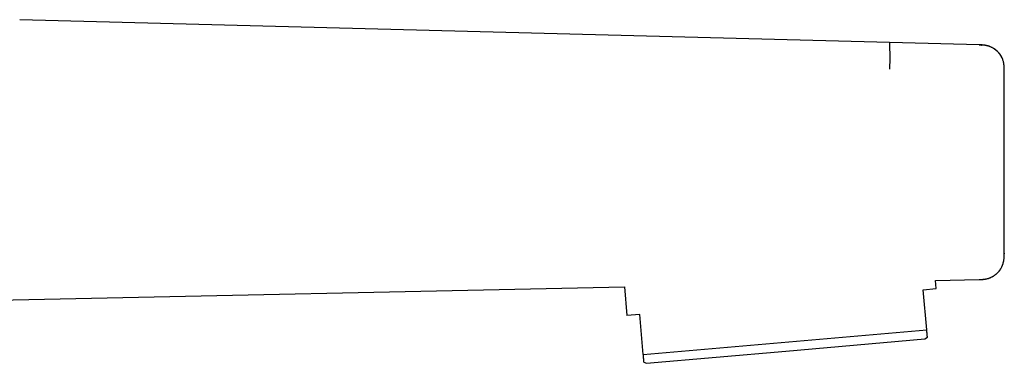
# Model space of a CAD drawing. Header units: millimetres. Extents: x 8 to 964, y 12 to 423.
# Tile 18 of 18: x 874 to 950, y 355 to 381. Entities that reach past the tile are written whole.
import ezdxf

# ---------------------------------------------------------------- set-up
doc = ezdxf.new("R2010")
doc.units = ezdxf.units.MM

msp = doc.modelspace()

# ---------------------------------------------------------------- linework, layer by layer
at = {"color": 7, "linetype": 'Continuous', "lineweight": 30}
for p, q in [((947.842, 379.406), (873.669, 381.349)), ((949.789, 377.401), (949.789, 377.408)), ((944.469, 361.205), (947.844, 361.276)), ((944.524, 360.58), (944.469, 361.205)), ((853.992, 359.31), (920.421, 360.701)), ((920.421, 360.701), (920.615, 358.488)), ((943.528, 360.493), (944.524, 360.58)), ((943.798, 357.398), (943.528, 360.493)), ((921.611, 358.576), (920.615, 358.488)), ((921.882, 355.48), (921.611, 358.576)), ((921.882, 355.48), (943.798, 357.398)), ((932.901, 355.749), (943.659, 356.69)), ((943.659, 356.69), (943.849, 356.822)), ((922.142, 354.807), (932.901, 355.749)), ((921.932, 354.905), (922.142, 354.807))]:
    msp.add_line(p, q, dxfattribs=at)
for points, knots in [([(940.945, 377.534), (940.946, 377.578), (940.949, 377.667), (940.952, 377.8), (940.955, 377.934), (940.957, 378.067), (940.958, 378.201), (940.959, 378.333), (940.959, 378.464), (940.959, 378.591), (940.958, 378.715), (940.957, 378.833), (940.956, 378.945), (940.954, 379.05), (940.952, 379.147), (940.951, 379.234), (940.95, 379.312), (940.949, 379.379), (940.948, 379.435), (940.949, 379.481), (940.95, 379.516), (940.951, 379.541), (940.953, 379.557), (940.956, 379.566), (940.959, 379.569), (940.962, 379.569), (940.963, 379.569)], [0, 0, 0, 0, 0.040459, 0.081014, 0.121724, 0.162637, 0.203799, 0.245252, 0.287027, 0.329132, 0.37155, 0.414235, 0.457113, 0.500092, 0.543067, 0.585937, 0.628609, 0.67101, 0.713095, 0.754848, 0.79628, 0.837422, 0.878317, 0.919011, 0.959553, 1, 1, 1, 1]), ([(949.589, 378.457), (949.583, 378.469), (949.56, 378.517), (949.512, 378.596), (949.446, 378.693), (949.374, 378.783), (949.299, 378.867), (949.226, 378.937), (949.158, 378.997), (949.09, 379.05), (949.014, 379.104), (948.927, 379.159), (948.828, 379.212), (948.718, 379.262), (948.597, 379.306), (948.465, 379.344), (948.322, 379.373), (948.17, 379.392), (948.008, 379.402), (947.898, 379.405), (947.841, 379.407)], [0, 0, 0, 0, 0.019497, 0.076137, 0.131821, 0.186431, 0.239847, 0.29196, 0.330135, 0.369987, 0.414413, 0.463306, 0.51653, 0.573929, 0.635348, 0.700652, 0.769755, 0.84263, 0.919325, 1, 1, 1, 1]), ([(947.841, 379.401), (947.892, 379.4), (947.956, 379.398), (948.019, 379.394), (948.032, 379.393)], [0, 0, 0, 0, 0.801356, 1, 1, 1, 1]), ([(949.789, 377.403), (949.789, 377.451), (949.789, 377.546), (949.785, 377.685), (949.775, 377.818), (949.758, 377.943), (949.734, 378.062), (949.705, 378.173), (949.67, 378.275), (949.632, 378.37), (949.591, 378.456), (949.548, 378.534), (949.504, 378.604), (949.461, 378.666), (949.421, 378.719), (949.38, 378.768), (949.338, 378.815), (949.296, 378.86), (949.253, 378.901), (949.211, 378.941), (949.168, 378.978), (949.126, 379.012), (949.084, 379.044), (949.044, 379.074), (949.003, 379.102), (948.953, 379.135), (948.889, 379.174), (948.81, 379.214), (948.738, 379.247), (948.673, 379.273), (948.623, 379.291), (948.585, 379.303), (948.556, 379.312), (948.527, 379.32), (948.495, 379.329), (948.46, 379.338), (948.423, 379.346), (948.385, 379.354), (948.348, 379.361), (948.31, 379.367), (948.269, 379.373), (948.226, 379.379), (948.179, 379.384), (948.131, 379.388), (948.081, 379.391), (948.049, 379.393), (948.032, 379.394)], [0, 0, 0, 0, 0.039132, 0.076654, 0.112643, 0.147141, 0.180177, 0.21177, 0.24194, 0.270708, 0.298104, 0.324181, 0.349015, 0.372714, 0.395415, 0.416849, 0.436826, 0.455455, 0.472855, 0.489165, 0.504537, 0.519146, 0.533183, 0.546855, 0.560378, 0.573942, 0.600311, 0.625412, 0.649344, 0.666595, 0.683314, 0.691719, 0.700452, 0.709662, 0.719474, 0.733661, 0.749277, 0.76645, 0.785271, 0.805805, 0.828095, 0.857208, 0.888935, 0.923301, 0.96032, 1, 1, 1, 1]), ([(949.79, 377.403), (949.79, 377.431), (949.79, 377.484), (949.789, 377.56), (949.787, 377.626), (949.785, 377.682), (949.782, 377.729), (949.778, 377.788), (949.77, 377.863), (949.756, 377.962), (949.734, 378.068), (949.705, 378.178), (949.667, 378.291), (949.619, 378.406), (949.56, 378.52), (949.499, 378.619), (949.44, 378.704), (949.384, 378.775), (949.324, 378.843), (949.259, 378.909), (949.187, 378.975), (949.107, 379.04), (949.021, 379.101), (948.931, 379.156), (948.869, 379.191), (948.837, 379.206), (948.836, 379.206)], [0, 0, 0, 0, 0.039117, 0.073833, 0.104156, 0.130077, 0.151578, 0.16956, 0.212086, 0.255898, 0.308566, 0.361289, 0.41403, 0.473961, 0.533837, 0.592266, 0.63466, 0.676421, 0.717646, 0.759986, 0.804943, 0.852469, 0.901935, 0.950868, 0.998961, 1, 1, 1, 1]), ([(949.789, 377.408), (949.789, 377.45), (949.79, 377.497), (949.788, 377.544), (949.788, 377.549)], [0, 0, 0, 0, 0.902599, 1, 1, 1, 1]), ([(949.789, 377.401), (949.79, 377.402), (949.792, 377.403), (949.789, 377.403), (949.788, 377.403)], [0, 0, 0, 0, 0.7252132, 1, 1, 1, 1]), ([(948.045, 361.287), (948.05, 361.288), (948.06, 361.288), (948.079, 361.289), (948.1, 361.291), (948.123, 361.292), (948.149, 361.294), (948.176, 361.296), (948.203, 361.299), (948.229, 361.302), (948.258, 361.305), (948.294, 361.31), (948.339, 361.317), (948.393, 361.327), (948.465, 361.342), (948.552, 361.364), (948.648, 361.395), (948.74, 361.432), (948.838, 361.477), (948.94, 361.533), (949.045, 361.602), (949.145, 361.679), (949.239, 361.763), (949.326, 361.854), (949.407, 361.951), (949.48, 362.053), (949.545, 362.157), (949.591, 362.246), (949.624, 362.316), (949.645, 362.367), (949.666, 362.419), (949.686, 362.476), (949.706, 362.543), (949.728, 362.622), (949.747, 362.713), (949.765, 362.816), (949.778, 362.931), (949.786, 363.058), (949.789, 363.19), (949.789, 363.279), (949.789, 363.323)], [0, 0, 0, 0, 0.027964, 0.055217, 0.079327, 0.100409, 0.118641, 0.134301, 0.144627, 0.154035, 0.163351, 0.173457, 0.188337, 0.204997, 0.223582, 0.254182, 0.284421, 0.313951, 0.342761, 0.380197, 0.417564, 0.455005, 0.492451, 0.529954, 0.567502, 0.605003, 0.641918, 0.677164, 0.694139, 0.710681, 0.726788, 0.743985, 0.764738, 0.789022, 0.816767, 0.847903, 0.882363, 0.920101, 0.961106, 1, 1, 1, 1]), ([(949.785, 363.057), (949.785, 363.066), (949.787, 363.1), (949.788, 363.133), (949.788, 363.156)], [0, 0, 0, 0, 0.286073, 1, 1, 1, 1]), ([(949.788, 363.169), (949.788, 363.175), (949.789, 363.184), (949.789, 363.196), (949.789, 363.206), (949.789, 363.216), (949.789, 363.229), (949.789, 363.244), (949.789, 363.261), (949.789, 363.279), (949.789, 363.298), (949.789, 363.31), (949.789, 363.317)], [0, 0, 0, 0, 0.051811, 0.0931, 0.114536, 0.139545, 0.206838, 0.302507, 0.428892, 0.586977, 0.777253, 1, 1, 1, 1]), ([(949.789, 363.323), (949.789, 363.323), (949.794, 363.323), (949.791, 363.323), (949.789, 363.322)], [0, 0, 0, 0, 0.053791, 1, 1, 1, 1]), ([(949.789, 363.322), (949.789, 363.304), (949.789, 363.283), (949.789, 363.261), (949.789, 363.257)], [0, 0, 0, 0, 0.82204, 1, 1, 1, 1]), ([(947.844, 361.276), (947.863, 361.276), (947.897, 361.277), (947.945, 361.278), (947.984, 361.279), (948.015, 361.28), (948.069, 361.283), (948.145, 361.288), (948.244, 361.298), (948.346, 361.312), (948.452, 361.333), (948.563, 361.363), (948.676, 361.401), (948.791, 361.45), (948.907, 361.51), (949.018, 361.579), (949.122, 361.657), (949.221, 361.742), (949.313, 361.835), (949.397, 361.934), (949.474, 362.039), (949.543, 362.15), (949.604, 362.265), (949.656, 362.385), (949.699, 362.508), (949.732, 362.634), (949.753, 362.735), (949.761, 362.794), (949.763, 362.81)], [0, 0, 0, 0, 0.020807, 0.038347, 0.05262, 0.063624, 0.073234, 0.112437, 0.147903, 0.183369, 0.22559, 0.267814, 0.310043, 0.358035, 0.406036, 0.454046, 0.502064, 0.550087, 0.598114, 0.646142, 0.694168, 0.74219, 0.790206, 0.838214, 0.886215, 0.934207, 0.982193, 1, 1, 1, 1]), ([(943.849, 356.823), (943.849, 356.823), (943.849, 356.823), (943.848, 356.83), (943.847, 356.844), (943.845, 356.866), (943.842, 356.896), (943.839, 356.933), (943.835, 356.979), (943.83, 357.031), (943.825, 357.091), (943.819, 357.158), (943.813, 357.231), (943.806, 357.311), (943.801, 357.369), (943.798, 357.398)], [0, 0, 0, 0, 0.040777, 0.117661, 0.194806, 0.271959, 0.349105, 0.430203, 0.511302, 0.592515, 0.673729, 0.755253, 0.836777, 0.918388, 1, 1, 1, 1]), ([(921.932, 354.906), (921.932, 354.906), (921.932, 354.905), (921.932, 354.913), (921.93, 354.927), (921.929, 354.949), (921.926, 354.978), (921.923, 355.016), (921.919, 355.061), (921.914, 355.114), (921.909, 355.174), (921.903, 355.241), (921.897, 355.314), (921.89, 355.393), (921.885, 355.451), (921.882, 355.48)], [0, 0, 0, 0, 0.040777, 0.117661, 0.194806, 0.271959, 0.349105, 0.430203, 0.511302, 0.592515, 0.673729, 0.755253, 0.836777, 0.918388, 1, 1, 1, 1])]:
    msp.add_open_spline(points, degree=3, knots=knots, dxfattribs=at)
msp.add_open_spline([(949.789, 363.322), (949.789, 365.669), (949.789, 370.362), (949.789, 375.055), (949.789, 377.401)], degree=3, dxfattribs=at)

doc.saveas('drawing.dxf')
